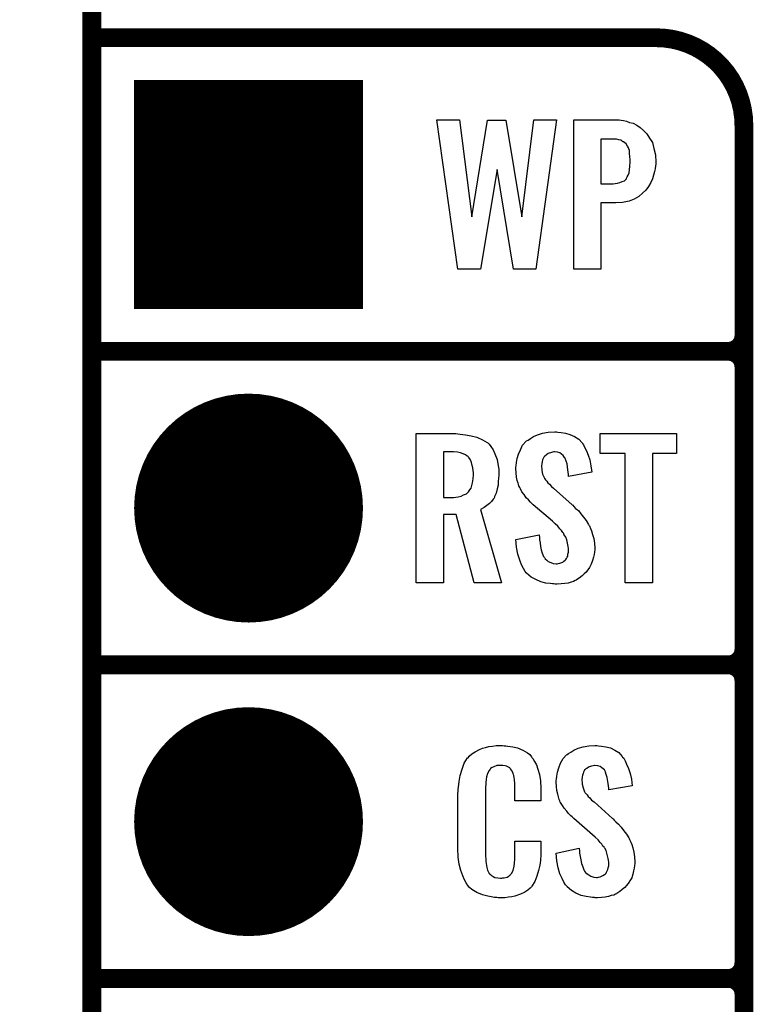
# Model space of a CAD drawing. Extents: x -0.07 to 0.95, y -0.15 to 1.54.
# Tile 4 of 21: x -0.07 to 0.16, y 0.44 to 0.76. Entities that reach past the tile are written whole.
import ezdxf

# ---------------------------------------------------------------- set-up
doc = ezdxf.new("R2010")
doc.units = 0
doc.layers.get('0').update_dxf_attribs({"linetype": 'CONTINUOUS'})
for name, color, linetype in [('gko', 6, 'CONTINUOUS'), ('gto', 2, 'CONTINUOUS'), ('gts', 1, 'CONTINUOUS')]:
    doc.layers.add(name, color=color, linetype=linetype)

# ---------------------------------------------------------------- blocks, each defined once
blk = doc.blocks.new('D30')
at = {"const_width": 0.003}
blk.add_lwpolyline([(-0.0015, 0, 1), (0.0015, 0, 1)], format="xyb", close=True, dxfattribs=at)
blk = doc.blocks.new('D44')
at = {"const_width": 0.0365}
blk.add_lwpolyline([(-0.01825, 0, 1), (0.01825, 0, 1)], format="xyb", close=True, dxfattribs=at)
blk = doc.blocks.new('D60')
at = {"const_width": 0.073}
blk.add_lwpolyline([(-0.0365, 0), (0.0365, 0)], dxfattribs=at)

msp = doc.modelspace()

# ---------------------------------------------------------------- linework, layer by layer
at = {"layer": 'gko', "color": 6, "const_width": 0.006}
msp.add_lwpolyline([(-0.05, -0.15), (-0.05, 1.45)], dxfattribs=at)
at = {"layer": 'gto', "color": 2, "const_width": 0.006}
for points in [[(-0.05, 0.75), (0.13, 0.75)], [(0.158, 0.722), (0.158, 0.722)], [(0.158, 0.722), (0.158, 0.722)], [(0.158, -0.022), (0.158, 0.722)], [(-0.05, 0.65), (0.153, 0.65)], [(-0.05, 0.65), (0.153, 0.65)], [(0.153, 0.65), (0.153, 0.65)], [(0.153, 0.65), (0.153, 0.65)], [(0.158, 0.645), (0.158, 0.645)], [(0.158, 0.645), (0.158, 0.645)], [(0.158, 0.645), (0.158, 0.645)], [(0.158, 0.645), (0.158, 0.645)], [(0.158, 0.555), (0.158, 0.645)], [(-0.05, 0.55), (0.153, 0.55)], [(-0.05, 0.55), (0.153, 0.55)], [(0.153, 0.55), (0.153, 0.55)], [(0.153, 0.55), (0.153, 0.55)], [(0.158, 0.545), (0.158, 0.545)], [(0.158, 0.545), (0.158, 0.545)], [(0.158, 0.545), (0.158, 0.545)], [(0.158, 0.545), (0.158, 0.545)], [(0.158, 0.455), (0.158, 0.545)], [(-0.05, 0.45), (0.153, 0.45)], [(-0.05, 0.45), (0.153, 0.45)], [(0.153, 0.45), (0.153, 0.45)], [(0.153, 0.45), (0.153, 0.45)], [(0.158, 0.445), (0.158, 0.445)], [(0.158, 0.445), (0.158, 0.445)], [(0.158, 0.445), (0.158, 0.445)], [(0.158, 0.445), (0.158, 0.445)], [(0.158, 0.355), (0.158, 0.445)]]:
    msp.add_lwpolyline(points, dxfattribs=at)
for points in [[(0.158, 0.722, 0.414214), (0.13, 0.75)], [(0.153, 0.65, 0.414214), (0.158, 0.655)], [(0.158, 0.645, 0.414214), (0.153, 0.65)], [(0.158, 0.645, 0.414214), (0.153, 0.65)], [(0.153, 0.55, 0.414214), (0.158, 0.555)], [(0.158, 0.545, 0.414214), (0.153, 0.55)], [(0.158, 0.545, 0.414214), (0.153, 0.55)], [(0.153, 0.45, 0.414214), (0.158, 0.455)], [(0.158, 0.445, 0.414214), (0.153, 0.45)], [(0.158, 0.445, 0.414214), (0.153, 0.45)]]:
    msp.add_lwpolyline(points, format="xyb", dxfattribs=at)
at = {"layer": 'gto', "color": 2}
for points in [[(0.0916, 0.6762), (0.0845, 0.6762), (0.0793, 0.708), (0.074, 0.6762), (0.0668, 0.6762), (0.0601, 0.7238), (0.0673, 0.7238), (0.0712, 0.6929), (0.0762, 0.7237), (0.0821, 0.7237), (0.0872, 0.6929), (0.091, 0.7238), (0.0982, 0.7238), (0.0916, 0.6762)], [(0.1188, 0.7237), (0.1196, 0.7236), (0.1205, 0.7234), (0.1215, 0.723), (0.1227, 0.7227), (0.1238, 0.7221), (0.1249, 0.7214), (0.126, 0.7204), (0.127, 0.7194), (0.1279, 0.718), (0.1288, 0.7166), (0.1293, 0.7147), (0.1298, 0.7127), (0.1299, 0.7103), (0.1299, 0.7101), (0.1299, 0.7097), (0.1298, 0.7091), (0.1297, 0.7082), (0.1295, 0.7073), (0.1292, 0.7062), (0.1288, 0.705), (0.1283, 0.7038), (0.1276, 0.7026), (0.1267, 0.7014), (0.1257, 0.7004), (0.1245, 0.6994), (0.123, 0.6985), (0.1214, 0.6979), (0.1193, 0.6975), (0.1171, 0.6973), (0.1124, 0.6973), (0.1124, 0.6762), (0.1037, 0.6762), (0.1037, 0.7238), (0.1182, 0.7238), (0.1188, 0.7237)], [(0.1166, 0.7177), (0.1124, 0.7177), (0.1124, 0.7034), (0.1163, 0.7034), (0.1169, 0.7035), (0.1177, 0.7036), (0.1184, 0.7038), (0.1192, 0.7041), (0.1199, 0.7044), (0.1204, 0.7049), (0.1205, 0.705), (0.1206, 0.7052), (0.1208, 0.7056), (0.1211, 0.7062), (0.1214, 0.7069), (0.1215, 0.7079), (0.1216, 0.709), (0.1217, 0.7103), (0.1217, 0.7104), (0.1217, 0.7107), (0.1217, 0.7113), (0.1216, 0.7119), (0.1215, 0.7133), (0.1215, 0.714), (0.1213, 0.7146), (0.1213, 0.7147), (0.1212, 0.7149), (0.1209, 0.7154), (0.1204, 0.7162), (0.1196, 0.7168), (0.1195, 0.7168), (0.1193, 0.7169), (0.1191, 0.7171), (0.1187, 0.7173), (0.1181, 0.7174), (0.1174, 0.7176), (0.1166, 0.7177)], [(0.0668, 0.6237), (0.0675, 0.6236), (0.0692, 0.6234), (0.071, 0.623), (0.0728, 0.6226), (0.0746, 0.6218), (0.0761, 0.6209), (0.0763, 0.6208), (0.0767, 0.6204), (0.0773, 0.6196), (0.078, 0.6186), (0.0786, 0.6173), (0.0793, 0.6155), (0.0796, 0.6135), (0.0798, 0.6124), (0.0798, 0.6111), (0.0798, 0.611), (0.0798, 0.6109), (0.0798, 0.6104), (0.0797, 0.6095), (0.0796, 0.6085), (0.0796, 0.6073), (0.0793, 0.6061), (0.079, 0.6048), (0.0785, 0.6037), (0.0784, 0.6036), (0.0783, 0.6032), (0.078, 0.6028), (0.0775, 0.6021), (0.0769, 0.6015), (0.076, 0.6008), (0.0751, 0.6002), (0.074, 0.5996), (0.0807, 0.5762), (0.072, 0.5762), (0.0662, 0.598), (0.0622, 0.598), (0.0622, 0.5762), (0.0535, 0.5762), (0.0535, 0.6238), (0.0661, 0.6238), (0.0668, 0.6237)], [(0.0987, 0.6242), (0.0997, 0.6241), (0.1011, 0.6239), (0.1025, 0.6235), (0.104, 0.6228), (0.1053, 0.622), (0.1064, 0.6208), (0.1065, 0.6206), (0.1068, 0.6202), (0.1072, 0.6194), (0.1078, 0.6183), (0.1083, 0.6169), (0.1089, 0.6154), (0.1092, 0.6135), (0.1095, 0.6114), (0.102, 0.6101), (0.102, 0.6103), (0.102, 0.6107), (0.1019, 0.6114), (0.1018, 0.6122), (0.1016, 0.6141), (0.1013, 0.615), (0.101, 0.6158), (0.101, 0.6159), (0.1008, 0.6161), (0.1006, 0.6165), (0.1003, 0.6168), (0.0998, 0.6172), (0.0993, 0.6176), (0.0985, 0.6178), (0.0977, 0.6179), (0.0974, 0.6179), (0.097, 0.6178), (0.0966, 0.6177), (0.0956, 0.6174), (0.095, 0.617), (0.0945, 0.6166), (0.0945, 0.6166), (0.0944, 0.6165), (0.0942, 0.6162), (0.094, 0.6158), (0.0938, 0.6154), (0.0936, 0.6148), (0.0935, 0.6142), (0.0934, 0.6134), (0.0934, 0.6133), (0.0934, 0.613), (0.0935, 0.6126), (0.0935, 0.612), (0.0938, 0.6108), (0.0944, 0.6095), (0.0944, 0.6094), (0.0945, 0.6093), (0.0947, 0.609), (0.0951, 0.6086), (0.0955, 0.608), (0.096, 0.6076), (0.0966, 0.6069), (0.0973, 0.6063), (0.1032, 0.601), (0.1034, 0.6009), (0.1038, 0.6005), (0.1043, 0.5999), (0.1052, 0.5992), (0.106, 0.5982), (0.1068, 0.5971), (0.1077, 0.596), (0.1084, 0.5948), (0.1085, 0.5946), (0.1087, 0.5943), (0.1091, 0.5935), (0.1094, 0.5927), (0.1097, 0.5916), (0.1101, 0.5903), (0.1103, 0.5888), (0.1104, 0.5872), (0.1104, 0.5871), (0.1104, 0.5867), (0.1103, 0.586), (0.1102, 0.5852), (0.11, 0.5843), (0.1097, 0.5833), (0.1093, 0.5821), (0.1088, 0.5811), (0.1087, 0.581), (0.1085, 0.5807), (0.1081, 0.5802), (0.1077, 0.5796), (0.1071, 0.579), (0.1064, 0.5784), (0.1055, 0.5777), (0.1046, 0.5771), (0.1045, 0.577), (0.1042, 0.5769), (0.1036, 0.5766), (0.1029, 0.5764), (0.1019, 0.5761), (0.1009, 0.5759), (0.0997, 0.5758), (0.0984, 0.5757), (0.0978, 0.5757), (0.0974, 0.5758), (0.0969, 0.5758), (0.0962, 0.5759), (0.0948, 0.5761), (0.0932, 0.5765), (0.0916, 0.5772), (0.0901, 0.578), (0.0887, 0.5792), (0.0886, 0.5794), (0.0882, 0.5798), (0.0877, 0.5807), (0.0871, 0.5819), (0.0865, 0.5834), (0.0859, 0.5853), (0.0855, 0.5875), (0.0853, 0.59), (0.0927, 0.5915), (0.0927, 0.5914), (0.0927, 0.5913), (0.0928, 0.5907), (0.0928, 0.5899), (0.093, 0.5889), (0.0931, 0.5878), (0.0933, 0.5867), (0.0937, 0.5856), (0.0941, 0.5846), (0.0942, 0.5845), (0.0944, 0.5842), (0.0946, 0.5838), (0.0951, 0.5834), (0.0956, 0.583), (0.0964, 0.5826), (0.0972, 0.5823), (0.0981, 0.5822), (0.0984, 0.5822), (0.0988, 0.5823), (0.0993, 0.5824), (0.1002, 0.5828), (0.1006, 0.5831), (0.101, 0.5834), (0.1011, 0.5835), (0.1012, 0.5836), (0.1014, 0.5839), (0.1016, 0.5843), (0.1018, 0.5847), (0.1018, 0.5853), (0.102, 0.5859), (0.102, 0.5867), (0.102, 0.5868), (0.102, 0.5871), (0.1019, 0.5877), (0.1018, 0.5883), (0.1015, 0.5899), (0.1012, 0.5907), (0.1007, 0.5915), (0.1006, 0.5916), (0.1006, 0.5919), (0.1002, 0.5922), (0.0998, 0.5928), (0.0993, 0.5934), (0.0986, 0.5942), (0.0978, 0.595), (0.0969, 0.5958), (0.0908, 0.601), (0.0907, 0.6011), (0.0904, 0.6015), (0.0899, 0.6019), (0.0893, 0.6026), (0.0886, 0.6033), (0.0879, 0.6043), (0.0872, 0.6052), (0.0867, 0.6061), (0.0866, 0.6062), (0.0865, 0.6066), (0.0862, 0.6071), (0.086, 0.6079), (0.0857, 0.6088), (0.0855, 0.6099), (0.0854, 0.6112), (0.0853, 0.6126), (0.0853, 0.6127), (0.0853, 0.6129), (0.0853, 0.6131), (0.0854, 0.6135), (0.0855, 0.6145), (0.0857, 0.6158), (0.0861, 0.6172), (0.0867, 0.6186), (0.0874, 0.6201), (0.0885, 0.6213), (0.0887, 0.6214), (0.0892, 0.6217), (0.0899, 0.6222), (0.0909, 0.6228), (0.0922, 0.6234), (0.0938, 0.6239), (0.0956, 0.6242), (0.0977, 0.6243), (0.0982, 0.6243), (0.0987, 0.6242)], [(0.1365, 0.6174), (0.1288, 0.6174), (0.1288, 0.5762), (0.1201, 0.5762), (0.1201, 0.6174), (0.1122, 0.6174), (0.1122, 0.6238), (0.1365, 0.6238), (0.1365, 0.6174)], [(0.0654, 0.6179), (0.0622, 0.6179), (0.0622, 0.6034), (0.0655, 0.6034), (0.0661, 0.6035), (0.0669, 0.6036), (0.0678, 0.6038), (0.0686, 0.6042), (0.0695, 0.6045), (0.0701, 0.6051), (0.0702, 0.6052), (0.0704, 0.6055), (0.0706, 0.6058), (0.071, 0.6064), (0.0712, 0.6072), (0.0714, 0.6081), (0.0716, 0.6093), (0.0717, 0.6106), (0.0717, 0.6108), (0.0717, 0.6113), (0.0716, 0.6119), (0.0715, 0.6128), (0.0713, 0.6136), (0.0711, 0.6145), (0.0708, 0.6154), (0.0703, 0.6161), (0.0702, 0.6162), (0.07, 0.6164), (0.0697, 0.6166), (0.0692, 0.617), (0.0685, 0.6173), (0.0676, 0.6176), (0.0666, 0.6178), (0.0654, 0.6179)], [(0.0815, 0.5242), (0.0821, 0.5242), (0.0827, 0.5241), (0.0843, 0.5239), (0.0858, 0.5235), (0.0875, 0.5228), (0.089, 0.5219), (0.0897, 0.5214), (0.0903, 0.5207), (0.0904, 0.5205), (0.0907, 0.5201), (0.0912, 0.5192), (0.0918, 0.5181), (0.0923, 0.5167), (0.0928, 0.515), (0.0931, 0.513), (0.0932, 0.5106), (0.0932, 0.5066), (0.0849, 0.5066), (0.0849, 0.5107), (0.0849, 0.5108), (0.0849, 0.5111), (0.0849, 0.5116), (0.0849, 0.5121), (0.0848, 0.5134), (0.0847, 0.5141), (0.0846, 0.5146), (0.0846, 0.5147), (0.0845, 0.5149), (0.0844, 0.5154), (0.084, 0.5163), (0.0834, 0.517), (0.0833, 0.5172), (0.0831, 0.5173), (0.0827, 0.5175), (0.0823, 0.5177), (0.0818, 0.5178), (0.0811, 0.5179), (0.08, 0.5179), (0.0796, 0.5179), (0.0792, 0.5179), (0.0782, 0.5175), (0.0777, 0.5173), (0.0772, 0.5169), (0.0771, 0.5167), (0.0767, 0.5163), (0.0762, 0.5154), (0.0759, 0.5143), (0.0759, 0.5142), (0.0759, 0.5141), (0.0758, 0.5137), (0.0758, 0.5132), (0.0757, 0.5127), (0.0757, 0.5119), (0.0756, 0.5111), (0.0756, 0.5102), (0.0756, 0.4895), (0.0756, 0.4894), (0.0756, 0.4889), (0.0757, 0.4882), (0.0757, 0.4873), (0.076, 0.4854), (0.0762, 0.4845), (0.0766, 0.4837), (0.0767, 0.4836), (0.0768, 0.4834), (0.0771, 0.4832), (0.0774, 0.4829), (0.078, 0.4825), (0.0786, 0.4822), (0.0795, 0.4821), (0.0804, 0.482), (0.0808, 0.482), (0.0811, 0.4821), (0.0815, 0.4821), (0.0825, 0.4823), (0.083, 0.4826), (0.0833, 0.4829), (0.0834, 0.4829), (0.0835, 0.4831), (0.0839, 0.4835), (0.0844, 0.4844), (0.0846, 0.4854), (0.0846, 0.4855), (0.0847, 0.4857), (0.0847, 0.486), (0.0848, 0.4865), (0.0848, 0.487), (0.0849, 0.4878), (0.0849, 0.4886), (0.0849, 0.4895), (0.0849, 0.4938), (0.0932, 0.4938), (0.0932, 0.49), (0.0932, 0.4899), (0.0932, 0.4897), (0.0932, 0.4894), (0.0932, 0.4889), (0.0931, 0.4883), (0.0931, 0.4876), (0.0929, 0.4861), (0.0925, 0.4844), (0.092, 0.4826), (0.0913, 0.4809), (0.0904, 0.4794), (0.0903, 0.4792), (0.0898, 0.4788), (0.0891, 0.4782), (0.0881, 0.4775), (0.0867, 0.4769), (0.0849, 0.4762), (0.084, 0.476), (0.0829, 0.4759), (0.0817, 0.4757), (0.0796, 0.4757), (0.0792, 0.4758), (0.0785, 0.4758), (0.0779, 0.4759), (0.0763, 0.4762), (0.0746, 0.4767), (0.0728, 0.4774), (0.0712, 0.4784), (0.0705, 0.479), (0.0698, 0.4797), (0.0698, 0.4798), (0.0697, 0.4799), (0.0696, 0.4802), (0.0694, 0.4805), (0.0689, 0.4814), (0.0684, 0.4827), (0.0677, 0.4844), (0.0672, 0.4864), (0.0669, 0.4887), (0.0668, 0.4914), (0.0668, 0.5083), (0.0668, 0.5084), (0.0668, 0.5087), (0.0668, 0.5091), (0.0669, 0.5096), (0.0669, 0.5103), (0.067, 0.511), (0.0672, 0.5128), (0.0675, 0.5147), (0.0681, 0.5167), (0.0688, 0.5186), (0.0698, 0.5203), (0.0698, 0.5203), (0.07, 0.5204), (0.0704, 0.5209), (0.0712, 0.5216), (0.0723, 0.5223), (0.0737, 0.523), (0.0746, 0.5234), (0.0756, 0.5237), (0.0766, 0.524), (0.0778, 0.5241), (0.079, 0.5243), (0.081, 0.5243), (0.0815, 0.5242)], [(0.1116, 0.5242), (0.1126, 0.5241), (0.114, 0.5239), (0.1154, 0.5235), (0.1168, 0.5228), (0.1181, 0.522), (0.1192, 0.5208), (0.1193, 0.5206), (0.1197, 0.5202), (0.1201, 0.5194), (0.1206, 0.5183), (0.1212, 0.5169), (0.1217, 0.5154), (0.1221, 0.5135), (0.1224, 0.5114), (0.1149, 0.5101), (0.1149, 0.5103), (0.1149, 0.5107), (0.1148, 0.5114), (0.1147, 0.5122), (0.1144, 0.5141), (0.1141, 0.515), (0.1139, 0.5158), (0.1139, 0.5159), (0.1137, 0.5161), (0.1135, 0.5165), (0.1131, 0.5168), (0.1127, 0.5172), (0.1121, 0.5176), (0.1114, 0.5178), (0.1105, 0.5179), (0.1103, 0.5179), (0.1099, 0.5178), (0.1094, 0.5177), (0.1084, 0.5174), (0.1079, 0.517), (0.1074, 0.5167), (0.1074, 0.5166), (0.1072, 0.5165), (0.107, 0.5162), (0.1068, 0.5158), (0.1067, 0.5154), (0.1065, 0.5148), (0.1064, 0.5142), (0.1063, 0.5134), (0.1063, 0.5133), (0.1063, 0.513), (0.1064, 0.5126), (0.1064, 0.512), (0.1067, 0.5108), (0.1072, 0.5095), (0.1073, 0.5094), (0.1074, 0.5092), (0.1076, 0.509), (0.108, 0.5086), (0.1083, 0.508), (0.1089, 0.5076), (0.1094, 0.5069), (0.1102, 0.5063), (0.1161, 0.501), (0.1163, 0.5009), (0.1166, 0.5005), (0.1172, 0.4999), (0.118, 0.4992), (0.1189, 0.4982), (0.1197, 0.4971), (0.1205, 0.496), (0.1213, 0.4948), (0.1214, 0.4946), (0.1215, 0.4943), (0.1219, 0.4935), (0.1223, 0.4927), (0.1226, 0.4916), (0.1229, 0.4903), (0.1231, 0.4888), (0.1232, 0.4872), (0.1232, 0.487), (0.1232, 0.4867), (0.1231, 0.486), (0.123, 0.4852), (0.1228, 0.4843), (0.1226, 0.4833), (0.1222, 0.4821), (0.1216, 0.4811), (0.1215, 0.481), (0.1214, 0.4807), (0.121, 0.4802), (0.1205, 0.4796), (0.12, 0.479), (0.1192, 0.4784), (0.1184, 0.4777), (0.1175, 0.4771), (0.1174, 0.477), (0.117, 0.4769), (0.1165, 0.4766), (0.1157, 0.4764), (0.1148, 0.4761), (0.1138, 0.4759), (0.1126, 0.4758), (0.1113, 0.4757), (0.1106, 0.4757), (0.1103, 0.4758), (0.1097, 0.4758), (0.1091, 0.4759), (0.1077, 0.4761), (0.1061, 0.4765), (0.1044, 0.4772), (0.103, 0.478), (0.1016, 0.4792), (0.1015, 0.4794), (0.1011, 0.4798), (0.1006, 0.4807), (0.1, 0.4819), (0.0993, 0.4834), (0.0988, 0.4853), (0.0983, 0.4875), (0.0981, 0.49), (0.1055, 0.4915), (0.1055, 0.4914), (0.1055, 0.4913), (0.1056, 0.4908), (0.1056, 0.4899), (0.1058, 0.4889), (0.106, 0.4878), (0.1062, 0.4867), (0.1066, 0.4856), (0.1069, 0.4846), (0.107, 0.4845), (0.1072, 0.4842), (0.1075, 0.4838), (0.108, 0.4834), (0.1085, 0.483), (0.1092, 0.4826), (0.1101, 0.4823), (0.111, 0.4822), (0.1113, 0.4822), (0.1116, 0.4823), (0.1121, 0.4824), (0.113, 0.4828), (0.1135, 0.4831), (0.1139, 0.4834), (0.114, 0.4835), (0.1141, 0.4836), (0.1142, 0.4839), (0.1144, 0.4843), (0.1146, 0.4847), (0.1147, 0.4853), (0.1149, 0.4859), (0.1149, 0.4867), (0.1149, 0.4868), (0.1149, 0.4871), (0.1148, 0.4877), (0.1147, 0.4883), (0.1143, 0.4899), (0.1141, 0.4908), (0.1136, 0.4915), (0.1135, 0.4916), (0.1134, 0.4919), (0.113, 0.4922), (0.1127, 0.4928), (0.1121, 0.4934), (0.1115, 0.4942), (0.1106, 0.495), (0.1097, 0.4958), (0.1037, 0.501), (0.1036, 0.5011), (0.1032, 0.5015), (0.1028, 0.5019), (0.1021, 0.5026), (0.1015, 0.5033), (0.1007, 0.5043), (0.1001, 0.5052), (0.0995, 0.5061), (0.0994, 0.5062), (0.0993, 0.5066), (0.0991, 0.5071), (0.0989, 0.5079), (0.0986, 0.5088), (0.0983, 0.5099), (0.0982, 0.5112), (0.0981, 0.5126), (0.0981, 0.5127), (0.0981, 0.5129), (0.0981, 0.5131), (0.0982, 0.5135), (0.0983, 0.5145), (0.0985, 0.5158), (0.099, 0.5172), (0.0995, 0.5186), (0.1003, 0.5201), (0.1014, 0.5213), (0.1016, 0.5214), (0.102, 0.5217), (0.1028, 0.5222), (0.1038, 0.5228), (0.1051, 0.5234), (0.1067, 0.5239), (0.1085, 0.5242), (0.1105, 0.5243), (0.1111, 0.5243), (0.1116, 0.5242)]]:
    msp.add_lwpolyline(points, dxfattribs=at)

# ---------------------------------------------------------------- block references
at = {"layer": 'gto'}
for p in [(-0.05, 0.75), (0.13, 0.75), (0.13, 0.75), (0.158, 0.722), (0.158, 0.722), (0.158, 0.722), (0.158, 0.722), (0.158, 0.655), (-0.05, 0.65), (-0.05, 0.65), (0.153, 0.65), (0.153, 0.65), (0.153, 0.65), (0.153, 0.65), (0.153, 0.65), (0.153, 0.65), (0.153, 0.65), (0.158, 0.645), (0.158, 0.645), (0.158, 0.645), (0.158, 0.645), (0.158, 0.645), (0.158, 0.645), (0.158, 0.645), (0.158, 0.555), (0.158, 0.555), (-0.05, 0.55), (-0.05, 0.55), (0.153, 0.55), (0.153, 0.55), (0.153, 0.55), (0.153, 0.55), (0.153, 0.55), (0.153, 0.55), (0.153, 0.55), (0.158, 0.545), (0.158, 0.545), (0.158, 0.545), (0.158, 0.545), (0.158, 0.545), (0.158, 0.545), (0.158, 0.545), (0.158, 0.455), (0.158, 0.455), (-0.05, 0.45), (-0.05, 0.45), (0.153, 0.45), (0.153, 0.45), (0.153, 0.45), (0.153, 0.45), (0.153, 0.45), (0.153, 0.45), (0.153, 0.45), (0.158, 0.445), (0.158, 0.445), (0.158, 0.445), (0.158, 0.445), (0.158, 0.445), (0.158, 0.445), (0.158, 0.445)]:
    msp.add_blockref('D30', p, dxfattribs=at)
at = {"layer": 'gts'}
for name, p in [('D60', (0, 0.7)), ('D44', (0, 0.6)), ('D44', (0, 0.5))]:
    msp.add_blockref(name, p, dxfattribs=at)

doc.saveas('drawing.dxf')
